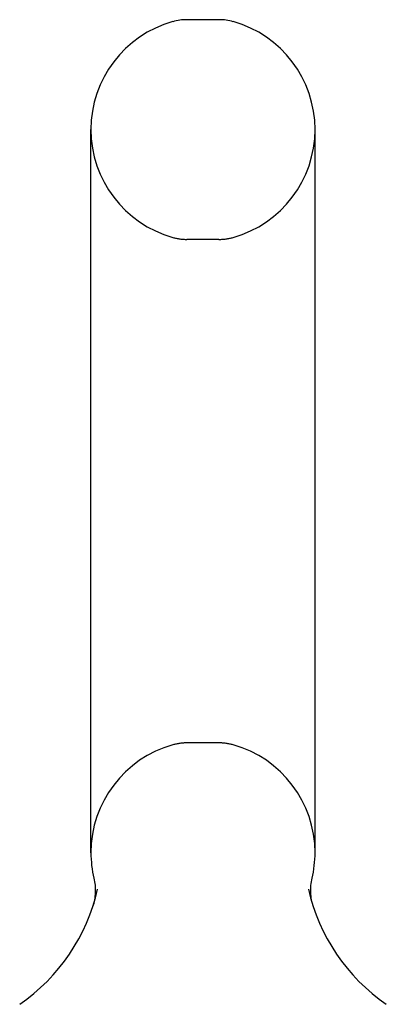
# Model space of a CAD drawing. Header units: inches. Extents: x 0 to 283, y 0 to 183.
# Tile 32 of 36: x 140.74 to 141.74, y 127.67 to 130.36. Entities that reach past the tile are written whole.
import ezdxf

# ---------------------------------------------------------------- set-up
doc = ezdxf.new("R2010")
doc.units = ezdxf.units.IN
doc.header["$LTSCALE"] = 15.583333
doc.header["$MEASUREMENT"] = 0
doc.linetypes.add('HIDDEN', pattern=[0.2, 0.1, -0.1])
doc.layers.get('0').update_dxf_attribs({"linetype": 'CONTINUOUS'})
doc.layers.add('DEFAULT_2', color=8, linetype='HIDDEN')

msp = doc.modelspace()

# ---------------------------------------------------------------- linework, layer by layer
at = {"color": 7, "linetype": 'Continuous'}
for p, q in [((141.2868, 130.3596), (141.1994, 130.3596)), ((140.9371, 128.0846), (140.9371, 130.0596)), ((141.5491, 128.0846), (141.5491, 130.0596)), ((141.5375, 127.9905), (141.5379, 127.9956)), ((141.5379, 127.9955), (141.5385, 128.0005)), ((141.5385, 128.0005), (141.5392, 128.0055)), ((141.5401, 128.0104), (141.541, 128.0147)), ((141.5372, 127.9805), (141.5373, 127.9856)), ((141.5374, 127.9756), (141.5372, 127.9806)), ((141.5373, 127.9855), (141.5375, 127.9906)), ((141.5377, 127.9706), (141.5374, 127.9757)), ((141.5382, 127.9657), (141.5377, 127.9707)), ((140.9432, 127.9415), (140.9418, 127.9367)), ((141.5388, 127.9607), (141.5381, 127.9658)), ((141.5396, 127.9558), (141.5388, 127.9608)), ((141.5404, 127.9516), (141.5396, 127.9559)), ((141.5405, 127.9516), (141.5396, 127.9558)), ((141.5414, 127.9474), (141.5405, 127.9516))]:
    msp.add_line(p, q, dxfattribs=at)
for points in [[(140.9452, 128.0147), (140.9462, 128.0104), (140.9471, 128.0055), (140.9478, 128.0006), (140.9484, 127.9957), (140.9487, 127.9907), (140.949, 127.9857), (140.949, 127.9808), (140.9489, 127.9758), (140.9486, 127.9708), (140.9481, 127.9659), (140.9475, 127.9609), (140.9467, 127.956), (140.9457, 127.9511), (140.9446, 127.9463), (140.9432, 127.9415)], [(141.5392, 128.0054), (141.5401, 128.0104), (141.541, 128.0147)]]:
    msp.add_lwpolyline(points, dxfattribs=at)
for centre, radius, start, end in [((141.1994, 130.2158), 0.1437, 90, 105.6303), ((141.2868, 130.2158), 0.1437, 74.3697, 90), ((141.2431, 130.0596), 0.306, 105.6303, 180), ((141.2431, 130.0596), 0.306, 0, 74.3697), ((141.2431, 128.0846), 0.306, 180, 193.2053), ((141.2431, 128.0846), 0.306, 346.7947, 360), ((140.4452, 128.1008), 0.523, 304.6624, 347.2389), ((142.0411, 128.1008), 0.523, 192.7611, 235.3376)]:
    msp.add_arc(centre, radius, start, end, dxfattribs=at)
at = {"layer": 'DEFAULT_2', "color": 8, "linetype": 'HIDDEN'}
for p, q in [((141.2868, 129.7596), (141.1994, 129.7596)), ((141.2868, 128.3846), (141.1994, 128.3846))]:
    msp.add_line(p, q, dxfattribs=at)
for centre, radius, start, end in [((141.2431, 130.0596), 0.306, 180, 254.3697), ((141.2431, 130.0596), 0.306, 285.6303, 360), ((141.1994, 129.9033), 0.1437, 254.3697, 270), ((141.2868, 129.9033), 0.1437, 270, 285.6303), ((141.2431, 128.0846), 0.306, 105.6303, 180), ((141.1994, 128.2408), 0.1437, 90, 105.6303), ((141.2868, 128.2408), 0.1437, 74.3697, 90), ((141.2431, 128.0846), 0.306, 0, 74.3697)]:
    msp.add_arc(centre, radius, start, end, dxfattribs=at)

doc.saveas('drawing.dxf')
